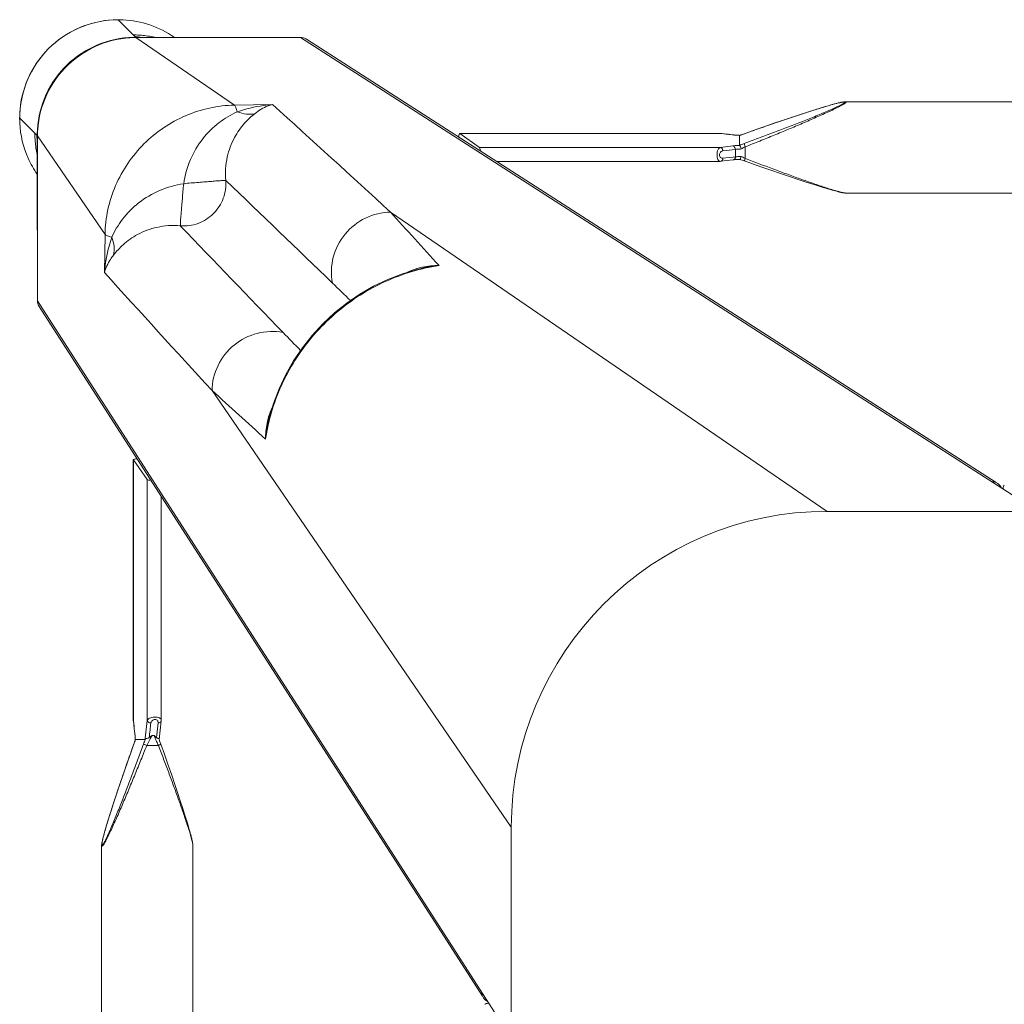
# Model space of a CAD drawing. Header units: metres. Extents: x 362935 to 596424, y 80601 to 172483.
# Tile 174 of 174: x 393523 to 393663, y 140588 to 140729. Entities that reach past the tile are written whole.
import ezdxf

# ---------------------------------------------------------------- set-up
doc = ezdxf.new("R2010")
doc.units = ezdxf.units.M
doc.layers.get('0').update_dxf_attribs({"color": 8, "lineweight": 5})
doc.layers.add('FURNITURE', color=8, linetype='Continuous', lineweight=5)

# ---------------------------------------------------------------- blocks, each defined once
blk = doc.blocks.new('SV2W-A')
at = {"linetype": 'Continuous', "lineweight": 0}
for p, q in [((-352.63, 97.89), (-350.5, 95.76)), ((-350.3, 95.58), (-350.5, 95.78)), ((-336.69, 95.42), (-350.14, 95.42)), ((-336.06, 85.77), (-350.1, 95.39)), ((-350.1, 95.39), (-336.63, 95.39)), ((-336.63, 95.39), (-326.63, 95.39)), ((-326.63, 95.39), (-221.63, 27.91)), ((-227.59, 32.03), (-325.82, 95.16)), ((-330.64, 85.85), (-336.06, 85.77)), ((-251.69, 85.62), (-252.08, 85.5)), ((-251.3, 85.73), (-251.69, 85.62)), ((-251.06, 85.8), (-251.3, 85.73)), ((-250.82, 85.87), (-251.06, 85.8)), ((-250.6, 85.93), (-250.82, 85.87)), ((-44.21, 86.25), (-249.04, 86.25)), ((-249.04, 86.25), (-249.04, 86.25)), ((-255.43, 84.44), (-256.46, 84.1)), ((-254.45, 84.76), (-255.43, 84.44)), ((-253.67, 85.01), (-254.45, 84.76)), ((-253.07, 85.2), (-253.67, 85.01)), ((-252.5, 85.38), (-253.07, 85.2)), ((-252.08, 85.5), (-252.5, 85.38)), ((-366.61, 83.91), (-364.48, 81.78)), ((-259.08, 83.22), (-260.52, 82.72)), ((-257.73, 83.68), (-259.08, 83.22)), ((-256.46, 84.1), (-257.73, 83.68)), ((-364.14, 81.42), (-364.5, 81.78)), ((-364.18, 81.16), (-364.18, 81.38)), ((-364.11, 81.38), (-364.11, 57.91)), ((-354.49, 67.34), (-364.11, 81.38)), ((-303.96, 81.74), (-303.98, 81.74)), ((-266.91, 81.74), (-303.98, 81.74)), ((-303.96, 81.74), (-301.17, 79.75)), ((-266.79, 81.74), (-303.96, 81.74)), ((-266.86, 81.74), (-266.91, 81.74)), ((-266.79, 81.74), (-266.86, 81.74)), ((-266.85, 81.74), (-266.65, 81.71)), ((-265.69, 81.61), (-266.79, 81.74)), ((-266.65, 81.71), (-266.06, 81.64)), ((-266.06, 81.64), (-265.66, 81.6)), ((-265.17, 81.55), (-265.69, 81.61)), ((-265.66, 81.6), (-265.07, 81.53)), ((-265.01, 81.53), (-265.17, 81.55)), ((-265.01, 81.53), (-265.07, 81.53)), ((-264.27, 81.47), (-264.5, 81.48)), ((-264.1, 81.46), (-264.27, 81.47)), ((-264.13, 81.45), (-264.13, 80.04)), ((-264.12, 81.46), (-264.12, 81.46)), ((-262.06, 82.18), (-263.57, 81.65)), ((-263.47, 81.68), (-263.47, 81.68)), ((-260.52, 82.72), (-262.06, 82.18)), ((-364.17, 80.75), (-364.16, 80.54)), ((-265.07, 79.96), (-266.85, 79.75)), ((-364.14, 67.97), (-364.14, 79.58)), ((-301.17, 79.75), (-266.85, 79.75)), ((-264.71, 78.41), (-264.71, 79.45)), ((-263.3, 79.83), (-263.3, 78.17)), ((-298.74, 77.76), (-266.91, 77.76)), ((-266.79, 77.77), (-265.97, 77.86)), ((-266.5, 78.2), (-265.6, 78.3)), ((-265.97, 77.86), (-265.01, 77.98)), ((-265.6, 78.3), (-265.05, 78.37)), ((-265.05, 78.37), (-264.71, 78.41)), ((-264.12, 78.04), (-263.95, 77.99)), ((-263.57, 77.86), (-262.29, 77.4)), ((-262.29, 77.4), (-260.95, 76.94)), ((-260.95, 76.94), (-259.69, 76.5)), ((-259.69, 76.5), (-258.3, 76.02)), ((-258.3, 76.02), (-256.99, 75.58)), ((-256.99, 75.58), (-255.94, 75.23)), ((-255.94, 75.23), (-254.93, 74.9)), ((-254.93, 74.9), (-254.14, 74.64)), ((-254.14, 74.64), (-253.37, 74.4)), ((-253.37, 74.4), (-252.78, 74.21)), ((-252.78, 74.21), (-252.22, 74.04)), ((-252.22, 74.04), (-251.82, 73.92)), ((-251.82, 73.92), (-251.43, 73.81)), ((-251.43, 73.81), (-251.18, 73.73)), ((-251.18, 73.73), (-250.94, 73.67)), ((-250.94, 73.67), (-250.71, 73.6)), ((-250.71, 73.6), (-250.49, 73.54)), ((-250.49, 73.54), (-250.27, 73.49)), ((-249.04, 73.25), (-249.04, 73.25)), ((-44.21, 73.25), (-249.04, 73.25)), ((-251.63, 27.91), (-313.82, 70.53)), ((-354.49, 67.34), (-354.57, 61.92)), ((-309.26, 62.55), (-310.01, 62.37)), ((-309.26, 62.55), (-309.26, 62.55)), ((-364.11, 57.91), (-296.63, -47.09)), ((-363.88, 57.1), (-300.75, -41.13)), ((-296.63, -17.09), (-339.25, 45.1)), ((-331.12, 41.17), (-331.27, 40.54)), ((-331.27, 40.54), (-331.27, 40.54)), ((-350.46, 35.26), (-350.46, -1.81)), ((-350.46, 35.26), (-350.45, 35.24)), ((-350.45, -1.93), (-350.45, 35.24)), ((-350.45, 35.24), (-348.47, 32.45)), ((-348.47, -1.87), (-348.47, 32.45)), ((-346.48, -1.81), (-346.48, 30.02)), ((-41.63, 27.91), (-251.63, 27.91)), ((-350.46, -1.81), (-350.46, -1.87)), ((-350.46, -1.87), (-350.45, -1.93)), ((-350.45, -1.93), (-350.45, -1.87)), ((-350.45, -1.93), (-350.39, -2.5)), ((-350.36, -2.66), (-350.45, -1.93)), ((-350.39, -2.5), (-350.32, -3.06)), ((-350.32, -3.06), (-350.36, -2.66)), ((-348.77, -4.4), (-348.47, -1.87)), ((-346.8, -4.57), (-346.49, -1.93)), ((-350.32, -3.06), (-350.25, -3.71)), ((-350.27, -3.45), (-350.32, -3.06)), ((-350.25, -3.65), (-350.27, -3.45)), ((-350.25, -3.71), (-350.25, -3.65)), ((-350.25, -3.71), (-350.23, -3.86)), ((-347.78, -4), (-347.51, -4)), ((-347.11, -3.9), (-347.16, -4.31)), ((-350.38, -5.2), (-350.83, -6.47)), ((-350.4, -5.25), (-350.4, -5.25)), ((-350.18, -4.6), (-350.18, -4.6)), ((-350.17, -4.59), (-348.79, -4.59)), ((-348.79, -4.59), (-348.77, -4.4)), ((-346.89, -5.42), (-348.55, -5.42)), ((-346.69, -5.95), (-346.89, -5.42)), ((-346.03, -6.69), (-346.54, -5.25)), ((-350.83, -6.47), (-351.3, -7.8)), ((-345.49, -8.23), (-346.03, -6.69)), ((-351.3, -7.8), (-351.74, -9.06)), ((-345, -9.66), (-345.49, -8.23)), ((-351.74, -9.06), (-352.21, -10.44)), ((-344.54, -11.01), (-345, -9.66)), ((-352.21, -10.44), (-352.65, -11.75)), ((-344.11, -12.28), (-344.54, -11.01)), ((-352.65, -11.75), (-353, -12.8)), ((-343.77, -13.31), (-344.11, -12.28)), ((-353.33, -13.8), (-353.59, -14.6)), ((-353, -12.8), (-353.33, -13.8)), ((-343.46, -14.28), (-343.77, -13.31)), ((-353.83, -15.36), (-354.01, -15.95)), ((-353.59, -14.6), (-353.83, -15.36)), ((-343.21, -15.06), (-343.46, -14.28)), ((-343.02, -15.66), (-343.21, -15.06)), ((-354.18, -16.51), (-354.31, -16.91)), ((-354.01, -15.95), (-354.18, -16.51)), ((-342.84, -16.23), (-343.02, -15.66)), ((-342.72, -16.64), (-342.84, -16.23)), ((-342.6, -17.04), (-342.72, -16.64)), ((-354.62, -18.02), (-354.68, -18.24)), ((-354.56, -17.79), (-354.62, -18.02)), ((-354.49, -17.55), (-354.56, -17.79)), ((-354.42, -17.3), (-354.49, -17.55)), ((-354.31, -16.91), (-354.42, -17.3)), ((-342.49, -17.42), (-342.6, -17.04)), ((-342.42, -17.67), (-342.49, -17.42)), ((-342.35, -17.9), (-342.42, -17.67)), ((-342.29, -18.13), (-342.35, -17.9)), ((-296.63, -17.09), (-296.63, -227.09)), ((-354.68, -18.24), (-354.74, -18.45)), ((-354.97, -19.68), (-354.97, -19.68)), ((-354.97, -19.68), (-354.97, -224.51)), ((-341.97, -19.68), (-341.97, -224.51)), ((-341.97, -19.68), (-341.97, -19.68))]:
    blk.add_line(p, q, dxfattribs=at)
for points in [[(-249.8, 86.13), (-249.89, 86.11), (-249.98, 86.09), (-250.07, 86.07), (-250.17, 86.04), (-250.27, 86.02), (-250.38, 85.99), (-250.6, 85.93)], [(-249.04, 86.25), (-249.08, 86.25), (-249.14, 86.25), (-249.2, 86.24), (-249.26, 86.24), (-249.33, 86.23), (-249.4, 86.21), (-249.47, 86.2), (-249.55, 86.19), (-249.63, 86.17), (-249.71, 86.15), (-249.8, 86.13)], [(-264.5, 81.48), (-264.71, 81.5), (-264.9, 81.52), (-265.01, 81.53)], [(-263.57, 81.65), (-263.76, 81.58), (-263.95, 81.51), (-264.12, 81.46)], [(-266.91, 77.76), (-266.86, 77.76), (-266.79, 77.77)], [(-265.01, 77.98), (-264.9, 77.99), (-264.71, 78.01), (-264.5, 78.02), (-264.27, 78.03), (-264.1, 78.04)], [(-263.95, 77.99), (-263.76, 77.93), (-263.57, 77.86)], [(-250.27, 73.49), (-250.17, 73.46), (-250.07, 73.44), (-249.98, 73.41), (-249.89, 73.39), (-249.8, 73.37), (-249.71, 73.35), (-249.63, 73.33), (-249.55, 73.32), (-249.47, 73.3), (-249.4, 73.29), (-249.33, 73.28), (-249.26, 73.27), (-249.2, 73.26), (-249.14, 73.26), (-249.08, 73.25), (-249.04, 73.25)], [(-310.01, 62.37), (-312.14, 61.73), (-314.22, 60.92), (-316.24, 59.96), (-318.18, 58.84), (-320.04, 57.57), (-321.8, 56.17), (-323.45, 54.63), (-324.98, 52.97), (-326.38, 51.2), (-327.63, 49.34), (-328.74, 47.39), (-329.7, 45.37), (-330.49, 43.29), (-331.12, 41.17)], [(-346.49, -1.93), (-346.48, -1.85), (-346.48, -1.81)], [(-350.23, -3.86), (-350.21, -4.05), (-350.2, -4.27)], [(-350.25, -4.81), (-350.31, -5), (-350.38, -5.2)], [(-350.18, -4.6), (-350.18, -4.62), (-350.25, -4.81)], [(-350.2, -4.27), (-350.19, -4.5), (-350.18, -4.62)], [(-346.71, -4.75), (-346.79, -4.51), (-346.8, -4.49)], [(-346.54, -5.25), (-346.63, -5), (-346.71, -4.75)], [(-341.97, -19.68), (-341.97, -19.64), (-341.97, -19.58), (-341.98, -19.52), (-341.99, -19.46), (-342, -19.39), (-342.01, -19.32), (-342.02, -19.25), (-342.03, -19.17), (-342.05, -19.09), (-342.07, -19.01), (-342.09, -18.93), (-342.11, -18.84), (-342.13, -18.75), (-342.15, -18.65), (-342.18, -18.55), (-342.2, -18.45), (-342.23, -18.35), (-342.29, -18.13)], [(-354.85, -18.93), (-354.87, -19.01), (-354.89, -19.09), (-354.91, -19.17), (-354.92, -19.25), (-354.93, -19.32), (-354.95, -19.39), (-354.95, -19.46), (-354.96, -19.52), (-354.97, -19.58), (-354.97, -19.64), (-354.97, -19.68)], [(-354.74, -18.45), (-354.76, -18.55), (-354.79, -18.65), (-354.81, -18.75), (-354.83, -18.84), (-354.85, -18.93)]]:
    blk.add_lwpolyline(points, dxfattribs=at)
for centre, radius, start, end in [((-352.63, 83.91), 14, 89.9994, 180.0006), ((-352.59, 83.88), 14.05, 92.5915, 135.0299), ((-352.6, 83.99), 13.94, 87.2323, 92.568), ((-352.59, 84.06), 13.87, 55.025, 87.2496), ((-350.43, 81.94), 13.83, 89.4023, 90.2846), ((-350.18, 81.4), 14.02, 90.4691, 91.3029), ((-350.43, 81.84), 13.92, 85.4148, 89.399), ((-350.18, 81.41), 14.01, 89.8531, 90.469), ((-350.05, 81.47), 13.92, 90.3862, 91.002), ((-350.05, 81.48), 13.91, 90.2057, 90.3862), ((-350.44, 81.78), 13.98, 77.6002, 85.417), ((-326.57, 93.98), 1.4, 57.3901, 60.7628), ((-352.6, 83.87), 14.05, 134.9701, 177.4085), ((-2781.9, -2621.58), 3652.24, 47.4859, 47.84284), ((-352.71, 83.88), 13.94, 177.432, 182.7677), ((-352.75, 83.88), 13.9, 182.7783, 204.1428), ((-350.57, 81.71), 13.91, 179.7212, 184.5867), ((-350.12, 81.46), 14.02, 176.524, 178.3651), ((-350.13, 81.46), 14.02, 178.3649, 180.1468), ((-350.18, 81.33), 13.93, 177.9679, 179.7939), ((-350.15, 81.33), 13.96, 176.0899, 177.968), ((-263.44, 98.33), 16.88, 267.0641, 267.6759), ((-271.72, 104.73), 24.49, 288.051, 288.5687), ((-272.26, 106.35), 26.2, 288.5694, 289.6049), ((-350.5, 81.72), 13.98, 184.583, 192.3998), ((-254.18, 54.96), 26.98, 110.1485, 111.6429), ((-388.05, 79.58), 23.91, 0.0085, 0.5994), ((-254.07, 61.28), 20.72, 116.4506, 118.295), ((-352.78, 83.87), 13.87, 204.1743, 214.9746), ((-274.92, 54.24), 26.6, 64.3575, 65.5098), ((-280.49, 42.51), 39.59, 64.2603, 64.433), ((-6667.27, -6508.38), 9132.92, 45.992162, 46.124366), ((961.56, 1219.66), 1716.72, 222.01918, 222.36216), ((6186.04, 6346.88), 9058.45, 223.875091, 224.008381), ((2276.01, 2442.93), 3548.12, 222.14906, 222.5165), ((-307.31, 53.24), 9.64, 106.6319, 115.2458), ((-302.59, 34.42), 28.83, 102.8187, 103.4009), ((-305.59, 46.65), 16.32, 94.6716, 102.9875), ((-302.65, 34.69), 28.55, 98.6076, 102.8248), ((-1155.52, -802.23), 1199.48, 45.81604, 45.98775), ((-362.7, 57.86), 1.4, 209.2372, 212.6099), ((533.7, 886.99), 1199.74, 224.01228, 224.18381), ((-1394.32, -1126.51), 1576.66, 47.62265, 47.99608), ((-321.95, 38.59), 9.64, 154.8369, 163.365), ((-303.4, 33.93), 28.56, 167.3353, 171.3875), ((-315.38, 36.87), 16.31, 167.0122, 175.3188), ((-303.13, 33.87), 28.83, 166.6036, 167.3408), ((-251.63, -17.09), 45, 90, 180), ((-358.17, -4.58), 7.98, 6.256, 6.6642), ((-374.96, 3.5), 26.08, 340.3973, 341.9235), ((-367.08, -5.29), 16.92, 2.3246, 2.9034), ((-323.41, -14.64), 27.27, 159.0791, 159.8493), ((-324.83, -14.09), 25.74, 158.146, 159.0892), ((-313.93, 10.48), 36.6, 205.327, 205.7487)]:
    blk.add_arc(centre, radius, start, end, dxfattribs=at)
for centre, major_axis, ratio, start_param, end_param in [((-303.96, 80.74), (-0.02, 1), 0.16329, 0.001825, 1.075562), ((-301.17, 78.76), (-0.02, 1), 0.16329, -1.080381, -0.120074), ((-354.18, 68.12), (10, 0), 0.182662, -3.059139, -3.024736), ((-349.46, 35.24), (1, -0.02), 0.16329, 2.066031, 3.139768), ((-347.48, 32.45), (1, -0.02), 0.16329, -3.021519, -2.061212), ((-226.39, 30.15), (-0.03, 1.5), 0.156004, 6.282651, 7.166791), ((-298.87, -42.33), (1.5, -0.03), 0.156004, 2.258002, 3.142127)]:
    blk.add_ellipse(centre, major_axis=major_axis, ratio=ratio, start_param=start_param, end_param=end_param, dxfattribs=at)
for points, start_tangent, end_tangent in [([(-364.12, 82.31), (-362.86, 87.32), (-359.87, 91.52), (-355.55, 94.35), (-350.5, 95.42)], (0.060632, 0.99816), (0.999741, 0.022737)), ([(-364.08, 82.28), (-362.77, 87.3), (-359.73, 91.51), (-355.37, 94.34), (-350.29, 95.39)], (0.068188, 0.997672), (0.999847, 0.017487)), ([(-350.26, 95.56), (-350.3, 95.58)], (-0.930324, 0.366739), (-0.707107, 0.707107)), ([(-349.34, 95.42), (-349.94, 95.49), (-350.14, 95.52), (-350.26, 95.56)], (-0.994409, 0.105593), (-0.930324, 0.366739)), ([(-350.14, 95.42), (-350.1, 95.39)], (0.838225, -0.545324), (0.735568, -0.677451)), ([(-336.69, 95.42), (-336.63, 95.39)], (0.911095, -0.412197), (0.840511, -0.541795)), ([(-326.63, 95.39), (-325.89, 95.2)], (0.999776, 0.021147), (0.872635, -0.488372)), ([(-336.06, 85.77), (-343.02, 84.26), (-348.95, 80.23), (-352.98, 74.3), (-354.49, 67.34)], (-0.999851, -0.01725), (-0.017219, -0.999852)), ([(-336.06, 85.77), (-335.96, 85.64), (-335.86, 85.44), (-335.67, 84.81)], (0.743483, -0.668755), (0.236707, -0.971581)), ([(-330.64, 85.85), (-331.91, 85.71), (-335.67, 84.81)], (-0.996234, -0.0867), (-0.947517, -0.319704)), ([(-330.64, 85.85), (-331.27, 85.65), (-333.13, 84.56)], (-0.965527, -0.260301), (-0.785826, -0.618447)), ([(-249.1, 86.18), (-249.12, 86.14), (-249.17, 86.09), (-249.25, 86.03), (-249.35, 85.96), (-249.63, 85.81), (-249.96, 85.64), (-250.34, 85.46), (-250.74, 85.28), (-251.17, 85.09), (-251.61, 84.9), (-252.52, 84.51), (-253.47, 84.12), (-254.43, 83.73), (-255.41, 83.35), (-256.4, 82.96), (-257.4, 82.57), (-259.41, 81.8), (-261.44, 81.04), (-263.47, 80.29)], (0.004587, -0.999989), (-0.938783, -0.344509)), ([(-263.47, 81.68), (-259.82, 82.96), (-258.01, 83.58), (-256.21, 84.18), (-254.45, 84.76), (-252.73, 85.3), (-251.1, 85.79), (-250.35, 85.99), (-249.7, 86.15)], (0.942082, 0.335384), (0.978862, 0.204521)), ([(-248.93, 86.21), (-248.94, 86.17), (-248.99, 86.12), (-249.06, 86.06), (-249.16, 85.99), (-249.41, 85.84), (-249.73, 85.66), (-250.09, 85.47), (-250.49, 85.28), (-250.9, 85.07), (-251.34, 84.87), (-252.25, 84.45), (-253.19, 84.03), (-254.16, 83.6), (-255.15, 83.18), (-256.15, 82.75), (-257.15, 82.33), (-259.19, 81.49), (-261.24, 80.65), (-263.3, 79.83)], (0.00525, -0.999986), (-0.929258, -0.369432)), ([(-249.7, 86.15), (-249.49, 86.19), (-249.31, 86.21), (-249.18, 86.22), (-249.11, 86.2)], (0.978862, 0.204521), (0.808745, -0.588159)), ([(-249.11, 86.2), (-249.1, 86.18)], (0.808745, -0.588159), (-0.008751, -0.999962)), ([(-249.04, 86.25), (-248.99, 86.25), (-248.95, 86.23), (-248.93, 86.21)], (0.999992, -0.004076), (-0.011158, -0.999938)), ([(-335.67, 84.81), (-338.23, 83.28), (-340.56, 80.98), (-342.32, 78), (-343.29, 74.57)], (-0.911574, -0.411135), (-0.148359, -0.988934)), ([(-333.13, 84.56), (-334.61, 83.19), (-336.04, 81.14), (-337.08, 78.38), (-337.29, 75.04)], (-0.784452, -0.62019), (0.098955, -0.995092)), ([(-335.67, 84.81), (-334.36, 84.48), (-333.13, 84.56)], (0.92762, -0.373525), (0.971118, 0.238599)), ([(-364.11, 81.38), (-364.14, 81.42)], (-0.703317, 0.710876), (-0.520906, 0.853614)), ([(-266.91, 81.74), (-266.85, 81.74)], (1, -0.00041), (0.973885, -0.227044)), ([(-265.07, 81.53), (-265, 81.52), (-264.79, 81.5)], (0.993236, -0.116111), (0.996277, -0.086204)), ([(-264.79, 81.5), (-264.67, 81.49), (-264.3, 81.47)], (0.996277, -0.086204), (0.998684, -0.051277)), ([(-264.13, 81.45), (-264.12, 81.46), (-264.12, 81.46)], (0.002385, 0.999997), (0.942203, 0.335043)), ([(-364.18, 81.19), (-364.18, 81.09), (-364.17, 80.75)], (0.002901, -0.999996), (0.032219, -0.999481)), ([(-364.16, 80.54), (-364.15, 80.37), (-364.14, 79.83)], (0.031694, -0.999498), (0.010313, -0.999947)), ([(-264.12, 80.03), (-264.38, 80.02), (-265.07, 79.96)], (-0.999179, -0.040503), (-0.993204, -0.116382)), ([(-264.71, 79.45), (-264.75, 79.64), (-264.82, 79.8), (-264.94, 79.91), (-265.07, 79.96)], (-0.037304, 0.999304), (-0.993309, 0.11549)), ([(-264.12, 80.03), (-264.12, 80.03), (-264.13, 80.04)], (-0.942045, 0.335488), (-0.00066, 1)), ([(-263.89, 79.52), (-263.93, 79.7), (-263.99, 79.86), (-264.06, 79.98), (-264.12, 80.03)], (-0.180239, 0.983623), (-0.942079, 0.33539)), ([(-263.3, 79.83), (-263.41, 80.14), (-263.47, 80.29)], (-0.344553, 0.938767), (-0.378721, 0.925511)), ([(-266.85, 79.75), (-267.02, 79.65), (-267.18, 79.43), (-267.29, 79.1), (-267.33, 78.71), (-267.31, 78.33), (-267.22, 78.02), (-267.15, 77.91), (-267.08, 77.83), (-267, 77.78), (-266.91, 77.76)], (-0.973786, -0.227467), (0.999996, -0.002962)), ([(-266.5, 79.24), (-266.66, 79.19), (-266.82, 79.07), (-266.93, 78.89), (-266.98, 78.66), (-266.93, 78.44), (-266.82, 78.29), (-266.66, 78.21), (-266.5, 78.2)], (-0.992968, -0.118387), (0.993522, 0.113643)), ([(-266.5, 79.24), (-266.53, 79.42), (-266.6, 79.59), (-266.72, 79.7), (-266.85, 79.75)], (-0.029499, 0.999565), (-0.993295, 0.115609)), ([(-264.71, 79.45), (-266.5, 79.24)], (-0.99278, -0.119949), (-0.992967, -0.118392)), ([(-263.89, 79.52), (-264.12, 79.51), (-264.71, 79.45)], (-0.998985, -0.045036), (-0.990267, -0.139178)), ([(-266.5, 78.2), (-266.52, 78.04), (-266.58, 77.9), (-266.68, 77.81), (-266.79, 77.77)], (-0.029703, -0.999559), (-0.992883, -0.119096)), ([(-264.71, 78.41), (-264.74, 78.25), (-264.8, 78.11), (-264.9, 78.02), (-265.01, 77.98)], (-0.037637, -0.999291), (-0.992648, -0.121036)), ([(-264.71, 78.41), (-264.53, 78.42), (-263.89, 78.45)], (0.995627, 0.093423), (0.99962, 0.027573)), ([(-263.89, 78.45), (-263.98, 78.16), (-264.04, 78.07), (-264.1, 78.04)], (-0.181353, -0.983418), (-0.998887, -0.047174)), ([(-263.3, 78.17), (-263.36, 78.03), (-263.41, 77.92), (-263.43, 77.87), (-263.45, 77.84), (-263.46, 77.83), (-263.47, 77.82)], (-0.353861, -0.935298), (-0.950331, 0.311242)), ([(-263.3, 78.17), (-261.33, 77.42), (-259.36, 76.68), (-257.41, 75.96), (-255.49, 75.26), (-253.61, 74.6), (-252.69, 74.29), (-251.81, 73.99), (-250.96, 73.73), (-250.17, 73.49), (-249.82, 73.4), (-249.5, 73.32), (-249.24, 73.27), (-249.04, 73.25)], (0.933016, -0.359834), (0.999999, 0.001112)), ([(-343.29, 74.57), (-346.72, 73.6), (-349.7, 71.84), (-352, 69.51), (-353.53, 66.95)], (-0.988966, -0.14814), (-0.411025, -0.911624)), ([(-337.29, 75.04), (-337.65, 72.5), (-339.05, 70.33), (-341.22, 68.93), (-343.76, 68.57)], (0.074771, -0.997201), (-0.997201, 0.074771)), ([(-343.29, 74.57), (-343.48, 72.43), (-343.56, 71.44), (-343.63, 70.56), (-343.7, 69.81), (-343.73, 69.21), (-343.74, 68.79), (-343.75, 68.65), (-343.76, 68.57)], (-0.130599, -0.991435), (-0.396932, -0.917848)), ([(-343.29, 74.57), (-341.15, 74.76), (-340.16, 74.84), (-339.28, 74.91), (-338.53, 74.98), (-337.93, 75.01), (-337.51, 75.02), (-337.37, 75.03), (-337.29, 75.04)], (0.991439, 0.130574), (0.917794, 0.397057)), ([(-313.82, 70.53), (-317.4, 69.68), (-320.31, 67.39), (-321.98, 64.1), (-322.11, 60.42)], (-0.99989, -0.014825), (0.183098, -0.983095)), ([(-353.53, 66.95), (-354.16, 67.14), (-354.36, 67.24), (-354.49, 67.34)], (-0.97158, 0.236709), (-0.668755, 0.743483)), ([(-343.76, 68.57), (-347.1, 68.36), (-349.86, 67.33), (-351.91, 65.89), (-353.28, 64.41)], (-0.995088, 0.098992), (-0.62004, -0.78457)), ([(-353.53, 66.95), (-353.91, 65.7), (-354.57, 61.92)], (-0.319709, -0.947516), (-0.086715, -0.996233)), ([(-353.53, 66.95), (-353.2, 65.64), (-353.28, 64.41)], (0.373604, -0.927588), (-0.239059, -0.971005)), ([(-353.28, 64.41), (-353.72, 63.8), (-354.57, 61.92)], (-0.61844, -0.785832), (-0.260466, -0.965483)), ([(-331.18, 40.55), (-328.22, 48.1), (-323.3, 54.58), (-316.82, 59.5), (-309.27, 62.46)], (0.231685, 0.972791), (0.972773, 0.231761)), ([(-310.07, 62.47), (-309.31, 62.67), (-306.92, 62.92)], (0.957895, 0.287117), (0.999986, -0.005292)), ([(-364.11, 57.91), (-363.92, 57.17)], (-0.021147, -0.999776), (0.488372, -0.872635)), ([(-339.25, 45.1), (-338.4, 48.69), (-336.11, 51.59), (-332.81, 53.26), (-329.14, 53.39)], (0.014824, 0.99989), (0.983095, -0.183096)), ([(-331.63, 38.2), (-331.61, 39.01), (-331.19, 41.35)], (-0.005311, 0.999986), (0.287143, 0.957888)), ([(-228.16, 32.11), (-227.35, 31.88)], (0.999776, 0.021147), (0.842386, -0.538874)), ([(-227.35, 31.88), (-226.81, 31.24)], (0.842386, -0.538874), (0.400787, -0.916171)), ([(-348.47, -1.87), (-348.37, -1.7), (-348.14, -1.54), (-347.82, -1.43), (-347.43, -1.38), (-347.05, -1.41), (-346.74, -1.5), (-346.63, -1.57), (-346.54, -1.64), (-346.5, -1.72), (-346.48, -1.81)], (0.227537, 0.973769), (0.001913, -0.999998)), ([(-350.45, -1.87), (-350.46, -1.81)], (-0.227505, 0.973777), (-0.000171, 1)), ([(-348.47, -1.87), (-348.42, -2), (-348.31, -2.11), (-348.14, -2.19), (-347.96, -2.22)], (0.115609, -0.993295), (0.999565, -0.029499)), ([(-348.21, -4.31), (-347.96, -2.22)], (0.120357, 0.992731), (0.118392, 0.992967)), ([(-347.96, -2.22), (-347.91, -2.06), (-347.79, -1.9), (-347.61, -1.78), (-347.38, -1.74), (-347.16, -1.78), (-347.01, -1.9), (-346.93, -2.06), (-346.92, -2.22)], (0.118395, 0.992967), (-0.113571, -0.99353)), ([(-346.92, -2.22), (-347.11, -3.9)], (-0.113646, -0.993521), (-0.112462, -0.993656)), ([(-346.76, -2.2), (-346.92, -2.22)], (-0.959329, -0.282291), (-0.999559, -0.029703)), ([(-346.57, -2.09), (-346.61, -2.12), (-346.76, -2.2)], (-0.713246, -0.700914), (-0.959329, -0.282291)), ([(-346.49, -1.93), (-346.5, -1.97), (-346.57, -2.09)], (-0.119095, -0.992883), (-0.713246, -0.700914)), ([(-350.18, -4.43), (-350.2, -4.23), (-350.24, -3.71)], (-0.050704, 0.998714), (-0.10903, 0.994039)), ([(-347.78, -4), (-348.15, -4.66), (-348.55, -5.42)], (-0.513965, -0.857811), (-0.445042, -0.89551)), ([(-348.21, -4.31), (-347.78, -4)], (0.81161, 0.5842), (0.804441, 0.594033)), ([(-347.51, -4), (-347.25, -4.24), (-347.16, -4.31)], (0.74466, -0.667444), (0.749465, -0.662044)), ([(-347.01, -5.18), (-347.29, -4.55), (-347.51, -4)], (-0.427625, 0.903956), (-0.341942, 0.939721)), ([(-348.55, -5.42), (-349.37, -7.48), (-350.21, -9.53), (-351.05, -11.57), (-351.47, -12.57), (-351.9, -13.57), (-352.32, -14.56), (-352.75, -15.53), (-353.17, -16.47), (-353.59, -17.38), (-353.79, -17.81), (-353.99, -18.23), (-354.19, -18.63), (-354.38, -18.99), (-354.55, -19.31), (-354.71, -19.56), (-354.78, -19.66), (-354.84, -19.73), (-354.89, -19.77), (-354.93, -19.79)], (-0.36943, -0.929258), (-0.999974, 0.007184)), ([(-349.01, -5.25), (-349.76, -7.28), (-350.52, -9.31), (-351.29, -11.32), (-351.68, -12.32), (-352.06, -13.31), (-352.45, -14.29), (-352.84, -15.25), (-353.23, -16.2), (-353.62, -17.11), (-353.81, -17.55), (-354, -17.98), (-354.18, -18.38), (-354.36, -18.76), (-354.53, -19.09), (-354.68, -19.37), (-354.75, -19.47), (-354.81, -19.55), (-354.86, -19.6), (-354.9, -19.62)], (-0.344508, -0.938783), (-0.999982, 0.005917)), ([(-354.86, -19.01), (-354.71, -18.36), (-354.51, -17.61), (-354.02, -15.98), (-353.48, -14.27), (-352.9, -12.5), (-352.3, -10.71), (-351.68, -8.9), (-350.4, -5.25)], (0.205408, 0.978676), (0.335383, 0.942082)), ([(-350.18, -4.6), (-350.18, -4.6), (-350.17, -4.59)], (0.335465, 0.942053), (1, 0.000699)), ([(-348.55, -5.42), (-348.86, -5.3), (-349.01, -5.25)], (-0.938767, 0.344552), (-0.925521, 0.378696)), ([(-348.72, -4.51), (-348.76, -4.56), (-348.78, -4.58), (-348.79, -4.59)], (-0.542855, -0.839827), (-1, 0.000004)), ([(-348.21, -4.31), (-348.53, -4.43), (-348.72, -4.51)], (-0.81161, -0.584199), (-0.542855, -0.839827)), ([(-347.1, -4.36), (-347.16, -4.31)], (-0.85259, 0.522581), (-0.749465, 0.662043)), ([(-346.8, -4.49), (-346.83, -4.45), (-346.86, -4.44), (-346.9, -4.43), (-346.99, -4.41), (-347.1, -4.36)], (-0.311061, 0.95039), (-0.85259, 0.522581)), ([(-346.89, -5.42), (-346.75, -5.36), (-346.63, -5.31), (-346.59, -5.29), (-346.56, -5.27), (-346.55, -5.26), (-346.54, -5.25)], (0.935297, 0.353863), (-0.311336, 0.9503)), ([(-341.97, -19.68), (-341.99, -19.49), (-342.04, -19.24), (-342.11, -18.94), (-342.2, -18.6), (-342.42, -17.84), (-342.68, -17.03), (-342.96, -16.18), (-343.25, -15.3), (-343.89, -13.48), (-344.56, -11.63), (-345.25, -9.75), (-345.96, -7.86), (-346.69, -5.95)], (0.001275, 0.999999), (-0.358586, 0.933497)), ([(-354.9, -19.62), (-354.93, -19.57), (-354.94, -19.5), (-354.93, -19.42)], (-0.999965, -0.008398), (0.091221, 0.995831)), ([(-354.93, -19.42), (-354.92, -19.33), (-354.86, -19.01)], (0.091221, 0.995831), (0.205408, 0.978676)), ([(-354.93, -19.79), (-354.95, -19.78), (-354.96, -19.75), (-354.97, -19.68)], (-0.999944, -0.010617), (-0.004823, 0.999988)), ([(-300.83, -40.56), (-300.6, -41.37)], (-0.021147, -0.999776), (0.538874, -0.842386)), ([(-300.6, -41.37), (-299.96, -41.91)], (0.538874, -0.842386), (0.916163, -0.400807))]:
    blk.add_spline(points, degree=3, dxfattribs=dict(at, start_tangent=start_tangent, end_tangent=end_tangent))

msp = doc.modelspace()

# ---------------------------------------------------------------- block references
at = {"layer": 'FURNITURE'}
msp.add_blockref('SV2W-A', (393889.65, 140630.73, 1343980.86), dxfattribs=at)

doc.saveas('drawing.dxf')
